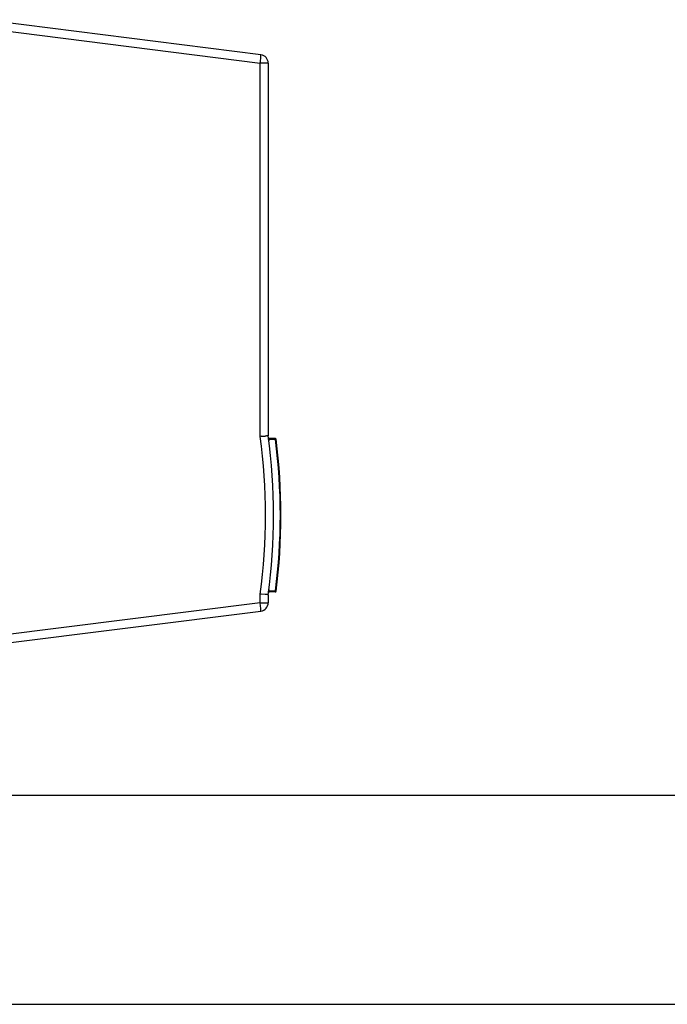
# Model space of a CAD drawing. Header units: inches. Extents: x 0 to 117, y 0 to 83.
# Tile 4 of 60: x 54 to 66, y 0 to 19. Entities that reach past the tile are written whole.
import ezdxf

# ---------------------------------------------------------------- set-up
doc = ezdxf.new("R2010")
doc.units = ezdxf.units.IN
doc.header["$LTSCALE"] = 6.431102
doc.header["$MEASUREMENT"] = 0
doc.layers.get('0').update_dxf_attribs({"linetype": 'CONTINUOUS'})

msp = doc.modelspace()

# ---------------------------------------------------------------- linework, layer by layer
at = {"color": 7, "linetype": 'CONTINUOUS'}
for p, q in [((58.5706, 17.8779), (53.3236, 18.5408)), ((53.3251, 18.3828), (58.558, 17.7217)), ((58.7083, 17.7217), (58.558, 17.7217)), ((58.558, 10.694), (58.558, 17.7217)), ((58.7083, 17.7217), (58.7083, 10.7047)), ((58.5779, 10.6953), (58.558, 10.694)), ((58.7279, 10.6365), (58.7176, 10.6352)), ((58.7288, 10.6289), (58.7186, 10.6275)), ((58.8403, 10.6345), (58.7279, 10.6365)), ((58.7284, 10.6323), (58.7283, 10.6331)), ((58.8407, 10.6532), (58.7285, 10.6552)), ((58.8462, 10.6344), (58.8403, 10.6345)), ((58.8565, 10.6357), (58.8462, 10.6344)), ((58.7288, 7.7885), (58.7186, 7.7898)), ((58.558, 7.5619), (58.558, 7.7234)), ((58.578, 7.722), (58.558, 7.7234)), ((58.6501, 7.717), (58.578, 7.722)), ((58.7083, 7.7126), (58.7083, 7.5619)), ((58.7278, 7.7809), (58.7176, 7.7822)), ((58.8463, 7.7829), (58.7278, 7.7809)), ((58.7282, 7.7843), (58.7284, 7.7851)), ((58.8407, 7.7641), (58.7285, 7.7622)), ((58.8463, 7.7829), (58.8565, 7.7816)), ((58.558, 7.5619), (53.3251, 6.9009)), ((58.558, 7.5619), (58.7083, 7.5619)), ((53.3236, 6.7428), (58.5706, 7.4057)), ((4.1339, 3.937), (112.7953, 3.937)), ((0, 0), (116.9291, 0))]:
    msp.add_line(p, q, dxfattribs=at)
for points in [[(58.7281, 10.634), (58.728, 10.6348), (58.7279, 10.6356), (58.7279, 10.6365)], [(58.7288, 10.6289), (58.7288, 10.6297), (58.7287, 10.6306), (58.7286, 10.6314), (58.7281, 10.634)], [(58.7286, 7.786), (58.7287, 7.7868), (58.7288, 7.7877), (58.7288, 7.7885)], [(58.7278, 7.7809), (58.7279, 7.7817), (58.728, 7.7826), (58.7281, 7.7834), (58.7286, 7.786)]]:
    msp.add_lwpolyline(points, dxfattribs=at)
for centre, radius, start, end in [((58.5508, 17.7217), 0.1575, 0, 82.8), ((47.7427, 9.2087), 10.9168, 352.18033, 7.81967), ((56.3932, 42.5303), 31.9098, 273.92574, 274.05557), ((47.7867, 9.2087), 11.0236, 352.20007, 7.79992), ((58.7288, 10.6709), 0.0157, 187.61161, 269), ((58.8404, 10.6375), 0.0157, 7.36517, 89), ((47.7259, 9.2086), 11.2113, 352.69431, 7.30652), ((47.7867, 9.2087), 11.1614, 352.63483, 7.36517), ((58.7288, 7.7464), 0.0157, 91, 172.38839), ((58.8404, 7.7799), 0.0157, 271, 352.63483), ((55.1403, 7.1311), 3.4448, 6.85006, 7.18523), ((58.5508, 7.5619), 0.1575, 277.2, 360)]:
    msp.add_arc(centre, radius, start, end, dxfattribs=at)
for points, knots in [([(58.558, 17.7217), (58.5605, 17.7415), (58.5647, 17.7781), (58.5692, 17.8217), (58.571, 17.8494), (58.5721, 17.8646), (58.5714, 17.8718), (58.5717, 17.8778), (58.5706, 17.8779)], [0, 0, 0, 0, 0.3819018, 0.7053465, 0.8292987, 0.9217047, 0.9789168, 1, 1, 1, 1]), ([(58.7083, 10.7047), (58.7083, 10.7034), (58.7001, 10.7058), (58.6918, 10.7023), (58.672, 10.7024), (58.6582, 10.701), (58.65, 10.7004)], [0, 0, 0, 0, 0.0668293, 0.2632462, 0.57972, 1, 1, 1, 1]), ([(58.7263, 10.6482), (58.7262, 10.65), (58.7257, 10.6527), (58.7277, 10.6552), (58.7285, 10.6552)], [0, 0, 0, 0, 0.7090501, 1, 1, 1, 1]), ([(58.8462, 10.6344), (58.8461, 10.6389), (58.8455, 10.6444), (58.8428, 10.6532), (58.8407, 10.6532)], [0, 0, 0, 0, 0.6723043, 1, 1, 1, 1]), ([(58.7288, 7.7885), (58.7289, 7.7896), (58.7291, 7.7919), (58.7291, 7.7941), (58.729, 7.7953)], [0, 0, 0, 0, 0.4900862, 1, 1, 1, 1]), ([(58.7083, 7.7126), (58.7083, 7.7139), (58.7001, 7.7116), (58.6918, 7.7151), (58.672, 7.7149), (58.6582, 7.7164), (58.6501, 7.717)], [0, 0, 0, 0, 0.0668382, 0.2632286, 0.5797011, 1, 1, 1, 1]), ([(58.7285, 7.7622), (58.7267, 7.7622), (58.7256, 7.7716), (58.7267, 7.7763), (58.7278, 7.7809)], [0, 0, 0, 0, 0.2753682, 1, 1, 1, 1]), ([(58.8407, 7.7641), (58.8429, 7.7642), (58.8455, 7.773), (58.8461, 7.7785), (58.8463, 7.7829)], [0, 0, 0, 0, 0.3399473, 1, 1, 1, 1]), ([(58.5706, 7.4057), (58.5715, 7.4058), (58.5714, 7.4108), (58.572, 7.417), (58.5713, 7.4299), (58.5698, 7.4538), (58.5662, 7.492), (58.5626, 7.5242), (58.5604, 7.5419)], [0, 0, 0, 0, 0.0207166, 0.076246, 0.1661809, 0.2875948, 0.608822, 1, 1, 1, 1])]:
    msp.add_open_spline(points, degree=3, knots=knots, dxfattribs=at)
for points in [[(58.72, 10.6049), (58.7261, 10.6109), (58.7299, 10.6204), (58.7288, 10.6289)], [(58.7279, 10.6365), (58.7269, 10.6403), (58.7264, 10.6443), (58.7263, 10.6482)], [(58.729, 7.7953), (58.7288, 7.8007), (58.725, 7.808), (58.7196, 7.8086)]]:
    msp.add_open_spline(points, degree=3, dxfattribs=at)

doc.saveas('drawing.dxf')
